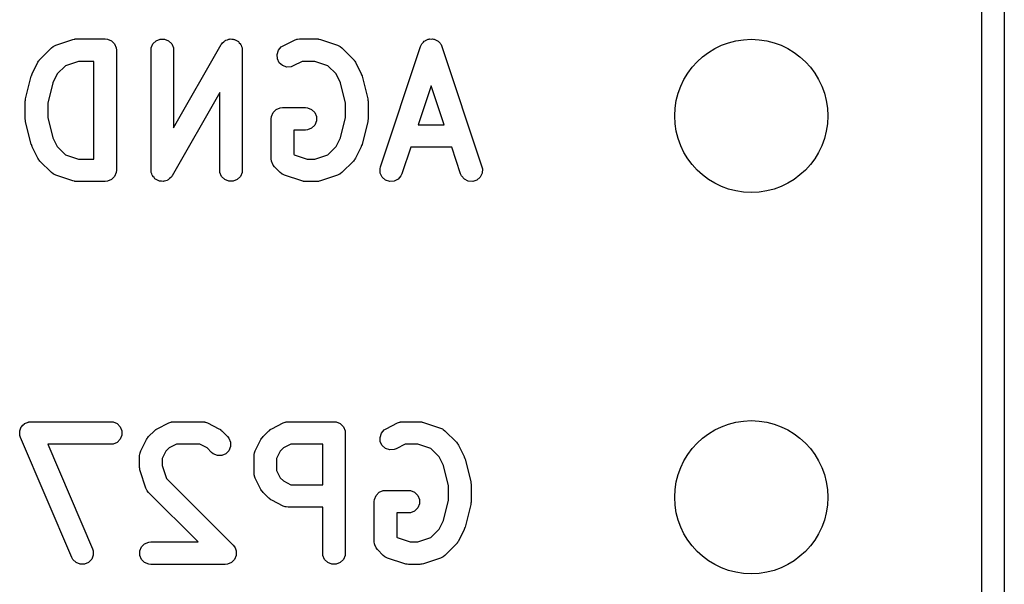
# Model space of a CAD drawing. Extents: x 101 to 222, y -128 to -44.
# Tile 19 of 23: x 213.41 to 219.97, y -72.59 to -68.83. Entities that reach past the tile are written whole.
import ezdxf

# ---------------------------------------------------------------- set-up
doc = ezdxf.new("R2010")
doc.units = 0
doc.layers.add('BLACK', color=7, linetype='CONTINUOUS')

msp = doc.modelspace()

# ---------------------------------------------------------------- linework, layer by layer
at = {"layer": 'BLACK', "linetype": 'CONTINUOUS'}
for p, q in [((219.96625, -50.32375), (219.96625, -101.32375)), ((219.81625, -101.24875), (219.81625, -53.06575)), ((213.650389, -69.002989), (213.764675, -68.964894)), ((213.764675, -68.964894), (213.771928, -68.963244)), ((213.771928, -68.963244), (213.77376, -68.962486)), ((213.77376, -68.962486), (213.776414, -68.962224)), ((213.776414, -68.962224), (213.779012, -68.961634)), ((213.779012, -68.961634), (213.780986, -68.961774)), ((213.780986, -68.961774), (213.788392, -68.961045)), ((213.788392, -68.961045), (213.978868, -68.961045)), ((213.978868, -68.961045), (213.9935, -68.962486)), ((213.9935, -68.962486), (214.020536, -68.973685)), ((214.318152, -68.973685), (214.345188, -68.962486)), ((214.345188, -68.962486), (214.374452, -68.962486)), ((214.374452, -68.962486), (214.401488, -68.973685)), ((214.775295, -68.973685), (214.779713, -68.971854)), ((214.779713, -68.971854), (214.783493, -68.968928)), ((214.783493, -68.968928), (214.793114, -68.966303)), ((214.793114, -68.966303), (214.802331, -68.962486)), ((214.802331, -68.962486), (214.807112, -68.962486)), ((214.807112, -68.962486), (214.811724, -68.961228)), ((214.811724, -68.961228), (214.821621, -68.962486)), ((214.821621, -68.962486), (214.831595, -68.962486)), ((214.831595, -68.962486), (214.83601, -68.964315)), ((214.83601, -68.964315), (214.840754, -68.964918)), ((214.840754, -68.964918), (214.849418, -68.969868)), ((214.849418, -68.969868), (214.858631, -68.973685)), ((215.164375, -69.007058), (215.240565, -68.968963)), ((215.240565, -68.968963), (215.254297, -68.963708)), ((215.254297, -68.963708), (215.256984, -68.963517)), ((215.256984, -68.963517), (215.259474, -68.962486)), ((215.259474, -68.962486), (215.274106, -68.961045)), ((215.274106, -68.961045), (215.388392, -68.961045)), ((215.388392, -68.961045), (215.395797, -68.961774)), ((215.395797, -68.961774), (215.397772, -68.961634)), ((215.397772, -68.961634), (215.400369, -68.962224)), ((215.400369, -68.962224), (215.403024, -68.962486)), ((215.403024, -68.962486), (215.404855, -68.963244)), ((215.404855, -68.963244), (215.412109, -68.964894)), ((215.412109, -68.964894), (215.526395, -69.002989)), ((216.109105, -68.974398), (216.113153, -68.970888)), ((216.113153, -68.970888), (216.122072, -68.967914)), ((216.122072, -68.967914), (216.130486, -68.963708)), ((216.130486, -68.963708), (216.135833, -68.963328)), ((216.135833, -68.963328), (216.140916, -68.961634)), ((216.140916, -68.961634), (216.150293, -68.9623)), ((216.150293, -68.9623), (216.159676, -68.961634)), ((216.159676, -68.961634), (216.164761, -68.963329)), ((216.164761, -68.963329), (216.170106, -68.963709)), ((216.170106, -68.963709), (216.178515, -68.967913)), ((216.178515, -68.967913), (216.187439, -68.970888)), ((216.187439, -68.970888), (216.191487, -68.974399)), ((213.544883, -69.097297), (213.621073, -69.021107)), ((213.621073, -69.021107), (213.632438, -69.011779)), ((213.632438, -69.011779), (213.63493, -69.010746)), ((213.63493, -69.010746), (213.636964, -69.008983)), ((213.636964, -69.008983), (213.650389, -69.002989)), ((214.020536, -68.973685), (214.041228, -68.994377)), ((214.041228, -68.994377), (214.052427, -69.021413)), ((214.052427, -69.021413), (214.053868, -69.036045)), ((214.053868, -69.036045), (214.053868, -69.836045)), ((214.28482, -69.036045), (214.286261, -69.021413)), ((214.28482, -69.836045), (214.28482, -69.036045)), ((214.286261, -69.021413), (214.29746, -68.994377)), ((214.29746, -68.994377), (214.318152, -68.973685)), ((214.401488, -68.973685), (214.42218, -68.994377)), ((214.42218, -68.994377), (214.433379, -69.021413)), ((214.433379, -69.021413), (214.43482, -69.036045)), ((214.43482, -69.553628), (214.751845, -68.998835)), ((214.43482, -69.036045), (214.43482, -69.553628)), ((214.751845, -68.998835), (214.754033, -68.995751)), ((214.754033, -68.995751), (214.754603, -68.994377)), ((214.754603, -68.994377), (214.756002, -68.992977)), ((214.756002, -68.992977), (214.760355, -68.986845)), ((214.760355, -68.986845), (214.768243, -68.980736)), ((214.768243, -68.980736), (214.775295, -68.973685)), ((214.858631, -68.973685), (214.862009, -68.977063)), ((214.862009, -68.977063), (214.866163, -68.979437)), ((214.866163, -68.979437), (214.872272, -68.987326)), ((214.872272, -68.987326), (214.879323, -68.994377)), ((214.879323, -68.994377), (214.881152, -68.998793)), ((214.881152, -68.998793), (214.88408, -69.002574)), ((214.88408, -69.002574), (214.886704, -69.012197)), ((214.886704, -69.012197), (214.890522, -69.021413)), ((214.890522, -69.021413), (214.891258, -69.028895)), ((214.891258, -69.028895), (214.89178, -69.030806)), ((214.89178, -69.030806), (214.891592, -69.032281)), ((214.891592, -69.032281), (214.891963, -69.036045)), ((214.891963, -69.036045), (214.891963, -69.836045)), ((215.123505, -69.064759), (215.132759, -69.036998)), ((215.132759, -69.036998), (215.151932, -69.01489)), ((215.151932, -69.01489), (215.164375, -69.007058)), ((215.526395, -69.002989), (215.53982, -69.008983)), ((215.53982, -69.008983), (215.541855, -69.010748)), ((215.541855, -69.010748), (215.544346, -69.01178)), ((215.544346, -69.01178), (215.555711, -69.021107)), ((215.555711, -69.021107), (215.631901, -69.097297)), ((215.812479, -69.812328), (216.079145, -69.012328)), ((216.079145, -69.012328), (216.085139, -68.998902)), ((216.085139, -68.998902), (216.08865, -68.994853)), ((216.08865, -68.994853), (216.091046, -68.990062)), ((216.091046, -68.990062), (216.09815, -68.983899)), ((216.09815, -68.983899), (216.104313, -68.976795)), ((216.104313, -68.976795), (216.109105, -68.974398)), ((216.191487, -68.974399), (216.196279, -68.976795)), ((216.196279, -68.976795), (216.202438, -68.983897)), ((216.202438, -68.983897), (216.209546, -68.990061)), ((216.209546, -68.990061), (216.211943, -68.994855)), ((216.211943, -68.994855), (216.215453, -68.998902)), ((216.215453, -68.998902), (216.221447, -69.012328)), ((216.221447, -69.012328), (216.488114, -69.812328)), ((213.538666, -69.104346), (213.540164, -69.103046)), ((213.540164, -69.103046), (213.544883, -69.097297)), ((215.125579, -69.093949), (215.123505, -69.064759)), ((215.138666, -69.120124), (215.125579, -69.093949)), ((215.631901, -69.097297), (215.636621, -69.103047)), ((215.636621, -69.103047), (215.638118, -69.104346)), ((213.492739, -69.19298), (213.530834, -69.116789)), ((213.530834, -69.116789), (213.534798, -69.110489)), ((213.534798, -69.110489), (213.535556, -69.108662)), ((213.535556, -69.108662), (213.537244, -69.106605)), ((213.537244, -69.106605), (213.538666, -69.104346)), ((213.714619, -69.139692), (213.659555, -69.194756)), ((213.800562, -69.111045), (213.714619, -69.139692)), ((213.903868, -69.111045), (213.800562, -69.111045)), ((213.903868, -69.761045), (213.903868, -69.111045)), ((215.160774, -69.139297), (215.138666, -69.120124)), ((215.188535, -69.148551), (215.160774, -69.139297)), ((215.217725, -69.146477), (215.188535, -69.148551)), ((215.231457, -69.141222), (215.217725, -69.146477)), ((215.291811, -69.111045), (215.231457, -69.141222)), ((215.376222, -69.111045), (215.291811, -69.111045)), ((215.462164, -69.139692), (215.376222, -69.111045)), ((215.517228, -69.194756), (215.462164, -69.139692)), ((215.638118, -69.104346), (215.639537, -69.1066)), ((215.639537, -69.1066), (215.641229, -69.108662)), ((215.641229, -69.108662), (215.641987, -69.110494)), ((215.641987, -69.110494), (215.64595, -69.116789)), ((215.64595, -69.116789), (215.684045, -69.19298)), ((213.448964, -69.360711), (213.48706, -69.20833)), ((213.48706, -69.20833), (213.487445, -69.20725)), ((213.487445, -69.20725), (213.487484, -69.206712)), ((213.487484, -69.206712), (213.489808, -69.200636)), ((213.489808, -69.200636), (213.492007, -69.194485)), ((213.492007, -69.194485), (213.492329, -69.194049)), ((213.492329, -69.194049), (213.492739, -69.19298)), ((213.659555, -69.194756), (213.630585, -69.252696)), ((215.546198, -69.252695), (215.517228, -69.194756)), ((215.684045, -69.19298), (215.684454, -69.194049)), ((215.684454, -69.194049), (215.684777, -69.194485)), ((215.684777, -69.194485), (215.686975, -69.200636)), ((215.686975, -69.200636), (215.6893, -69.206712)), ((215.6893, -69.206712), (215.689338, -69.20725)), ((215.689338, -69.20725), (215.689724, -69.20833)), ((215.689724, -69.20833), (215.72782, -69.360712)), ((213.630585, -69.252696), (213.596725, -69.388137)), ((215.580059, -69.388137), (215.546198, -69.252695)), ((216.150296, -69.273215), (216.063877, -69.532473)), ((216.236716, -69.532473), (216.150296, -69.273215)), ((213.447623, -69.369781), (213.448166, -69.36427)), ((213.448166, -69.36427), (213.448588, -69.363249)), ((213.448588, -69.363249), (213.448964, -69.360711)), ((214.741963, -69.318461), (214.424938, -69.873255)), ((214.741963, -69.836045), (214.741963, -69.318461)), ((215.72782, -69.360712), (215.728195, -69.363248)), ((215.728195, -69.363248), (215.728618, -69.36427)), ((215.728618, -69.36427), (215.72916, -69.369782)), ((213.446725, -69.378902), (213.446976, -69.376348)), ((213.446725, -69.493188), (213.446725, -69.378902)), ((213.446814, -69.375256), (213.447623, -69.369781)), ((213.446976, -69.376348), (213.446814, -69.375256)), ((213.596725, -69.388137), (213.596725, -69.483952)), ((215.09746, -69.45152), (215.118152, -69.430828)), ((215.118152, -69.430828), (215.145188, -69.419629)), ((215.145188, -69.419629), (215.15982, -69.418188)), ((215.15982, -69.418188), (215.312201, -69.418188)), ((215.312201, -69.418188), (215.326833, -69.419629)), ((215.326833, -69.419629), (215.353869, -69.430828)), ((215.353869, -69.430828), (215.374561, -69.45152)), ((215.580059, -69.483952), (215.580059, -69.388137)), ((215.72916, -69.369782), (215.72997, -69.375256)), ((215.72997, -69.375256), (215.729807, -69.376348)), ((215.729807, -69.376348), (215.730059, -69.378902)), ((215.730059, -69.378902), (215.730059, -69.493188)), ((213.446976, -69.495741), (213.446725, -69.493188)), ((213.446814, -69.496834), (213.446976, -69.495741)), ((213.447623, -69.502308), (213.446814, -69.496834)), ((213.596725, -69.483952), (213.630585, -69.619392)), ((215.08482, -69.493188), (215.086261, -69.478556)), ((215.08482, -69.759854), (215.08482, -69.493188)), ((215.086261, -69.478556), (215.09746, -69.45152)), ((215.374561, -69.45152), (215.38576, -69.478556)), ((215.38576, -69.478556), (215.38576, -69.50782)), ((215.546198, -69.619393), (215.580059, -69.483952)), ((215.72997, -69.496834), (215.72916, -69.502307)), ((215.730059, -69.493188), (215.729807, -69.495741)), ((215.729807, -69.495741), (215.72997, -69.496834)), ((213.448166, -69.50782), (213.447623, -69.502308)), ((213.448588, -69.50884), (213.448166, -69.50782)), ((213.448964, -69.511379), (213.448588, -69.50884)), ((213.48706, -69.66376), (213.448964, -69.511379)), ((215.353869, -69.555548), (215.326833, -69.566747)), ((215.374561, -69.534856), (215.353869, -69.555548)), ((215.38576, -69.50782), (215.374561, -69.534856)), ((215.72782, -69.511378), (215.689724, -69.66376)), ((215.728195, -69.508841), (215.72782, -69.511378)), ((215.728618, -69.50782), (215.728195, -69.508841)), ((215.72916, -69.502307), (215.728618, -69.50782)), ((216.063877, -69.532473), (216.236716, -69.532473)), ((213.630585, -69.619392), (213.659555, -69.677332)), ((215.312201, -69.568188), (215.23482, -69.568188)), ((215.23482, -69.568188), (215.23482, -69.728788)), ((215.326833, -69.566747), (215.312201, -69.568188)), ((215.517228, -69.677332), (215.546198, -69.619393)), ((213.487445, -69.664839), (213.48706, -69.66376)), ((213.487484, -69.665378), (213.487445, -69.664839)), ((213.489808, -69.671453), (213.487484, -69.665378)), ((213.492007, -69.677605), (213.489808, -69.671453)), ((213.492329, -69.67804), (213.492007, -69.677605)), ((213.492739, -69.67911), (213.492329, -69.67804)), ((213.530834, -69.7553), (213.492739, -69.67911)), ((213.659555, -69.677332), (213.71462, -69.732398)), ((215.462163, -69.732398), (215.517228, -69.677332)), ((215.684045, -69.67911), (215.64595, -69.7553)), ((215.684454, -69.67804), (215.684045, -69.67911)), ((215.684777, -69.677605), (215.684454, -69.67804)), ((215.686975, -69.671453), (215.684777, -69.677605)), ((215.6893, -69.665378), (215.686975, -69.671453)), ((215.689338, -69.664839), (215.6893, -69.665378)), ((215.689724, -69.66376), (215.689338, -69.664839)), ((216.013877, -69.682473), (215.954781, -69.859762)), ((216.286716, -69.682473), (216.013877, -69.682473)), ((216.345812, -69.859762), (216.286716, -69.682473)), ((213.534797, -69.761596), (213.530834, -69.7553)), ((213.71462, -69.732398), (213.800562, -69.761045)), ((215.23482, -69.728788), (215.23843, -69.732398)), ((215.23843, -69.732398), (215.324371, -69.761045)), ((215.376222, -69.761045), (215.462163, -69.732398)), ((215.64595, -69.7553), (215.641986, -69.761596)), ((213.535555, -69.763426), (213.534797, -69.761596)), ((213.537244, -69.765484), (213.535555, -69.763426)), ((213.538666, -69.767743), (213.537244, -69.765484)), ((213.540164, -69.769042), (213.538666, -69.767743)), ((213.544883, -69.774792), (213.540164, -69.769042)), ((213.621073, -69.850983), (213.544883, -69.774792)), ((213.800562, -69.761045), (213.903868, -69.761045)), ((215.086261, -69.774486), (215.08482, -69.759854)), ((215.086388, -69.774792), (215.086261, -69.774486)), ((215.09746, -69.801522), (215.086388, -69.774792)), ((215.106787, -69.812887), (215.09746, -69.801522)), ((215.144883, -69.850983), (215.106787, -69.812887)), ((215.324371, -69.761045), (215.376222, -69.761045)), ((215.631902, -69.774791), (215.555711, -69.850983)), ((215.636619, -69.769042), (215.631902, -69.774791)), ((215.638118, -69.767743), (215.636619, -69.769042)), ((215.639539, -69.765484), (215.638118, -69.767743)), ((215.641229, -69.763426), (215.639539, -69.765484)), ((215.641986, -69.761596), (215.641229, -69.763426)), ((215.809219, -69.826665), (215.812479, -69.812328)), ((216.488114, -69.812328), (216.491374, -69.826665)), ((213.632438, -69.86031), (213.621073, -69.850983)), ((213.634928, -69.861341), (213.632438, -69.86031)), ((213.636964, -69.863107), (213.634928, -69.861341)), ((213.650389, -69.869101), (213.636964, -69.863107)), ((213.764675, -69.907196), (213.650389, -69.869101)), ((214.041228, -69.877713), (214.020536, -69.898405)), ((214.052427, -69.850677), (214.041228, -69.877713)), ((214.053868, -69.836045), (214.052427, -69.850677)), ((214.28519, -69.839808), (214.28482, -69.836045)), ((214.285003, -69.841284), (214.28519, -69.839808)), ((214.285524, -69.843194), (214.285003, -69.841284)), ((214.286261, -69.850677), (214.285524, -69.843194)), ((214.290078, -69.859892), (214.286261, -69.850677)), ((214.292703, -69.869516), (214.290078, -69.859892)), ((214.29563, -69.873296), (214.292703, -69.869516)), ((214.29746, -69.877713), (214.29563, -69.873296)), ((214.30451, -69.884763), (214.29746, -69.877713)), ((214.31062, -69.892653), (214.30451, -69.884763)), ((214.416428, -69.885245), (214.408538, -69.891354)), ((214.42078, -69.879112), (214.416428, -69.885245)), ((214.42218, -69.877713), (214.42078, -69.879112)), ((214.422749, -69.876338), (214.42218, -69.877713)), ((214.424938, -69.873255), (214.422749, -69.876338)), ((214.743404, -69.850677), (214.741963, -69.836045)), ((214.754603, -69.877713), (214.743404, -69.850677)), ((214.775295, -69.898405), (214.754603, -69.877713)), ((214.879323, -69.877713), (214.858631, -69.898405)), ((214.890522, -69.850677), (214.879323, -69.877713)), ((214.891963, -69.836045), (214.890522, -69.850677)), ((215.156248, -69.860311), (215.144883, -69.850983)), ((215.158738, -69.861342), (215.156248, -69.860311)), ((215.160773, -69.863107), (215.158738, -69.861342)), ((215.174199, -69.869101), (215.160773, -69.863107)), ((215.288484, -69.907196), (215.174199, -69.869101)), ((215.526395, -69.869101), (215.412109, -69.907196)), ((215.53982, -69.863107), (215.526395, -69.869101)), ((215.541855, -69.861341), (215.53982, -69.863107)), ((215.544346, -69.86031), (215.541855, -69.861341)), ((215.555711, -69.850983), (215.544346, -69.86031)), ((215.811294, -69.855855), (215.809219, -69.826665)), ((215.82438, -69.882028), (215.811294, -69.855855)), ((215.846488, -69.901202), (215.82438, -69.882028)), ((215.948787, -69.873187), (215.929613, -69.895295)), ((215.954781, -69.859762), (215.948787, -69.873187)), ((216.351806, -69.873187), (216.345812, -69.859762)), ((216.37098, -69.895295), (216.351806, -69.873187)), ((216.476213, -69.882028), (216.454106, -69.901202)), ((216.489299, -69.855855), (216.476213, -69.882028)), ((216.491374, -69.826665), (216.489299, -69.855855)), ((213.771928, -69.908845), (213.764675, -69.907196)), ((213.77376, -69.909604), (213.771928, -69.908845)), ((213.776414, -69.909865), (213.77376, -69.909604)), ((213.779012, -69.910456), (213.776414, -69.909865)), ((213.780986, -69.910315), (213.779012, -69.910456)), ((213.788392, -69.911045), (213.780986, -69.910315)), ((213.978868, -69.911045), (213.788392, -69.911045)), ((213.9935, -69.909604), (213.978868, -69.911045)), ((214.020536, -69.898405), (213.9935, -69.909604)), ((214.314773, -69.895026), (214.31062, -69.892653)), ((214.318152, -69.898405), (214.314773, -69.895026)), ((214.327364, -69.902221), (214.318152, -69.898405)), ((214.336029, -69.907172), (214.327364, -69.902221)), ((214.340772, -69.907774), (214.336029, -69.907172)), ((214.345188, -69.909604), (214.340772, -69.907774)), ((214.355162, -69.909604), (214.345188, -69.909604)), ((214.365059, -69.910862), (214.355162, -69.909604)), ((214.369671, -69.909604), (214.365059, -69.910862)), ((214.374452, -69.909604), (214.369671, -69.909604)), ((214.383667, -69.905786), (214.374452, -69.909604)), ((214.393291, -69.903162), (214.383667, -69.905786)), ((214.397071, -69.900234), (214.393291, -69.903162)), ((214.401488, -69.898405), (214.397071, -69.900234)), ((214.408538, -69.891354), (214.401488, -69.898405)), ((214.802331, -69.909604), (214.775295, -69.898405)), ((214.831595, -69.909604), (214.802331, -69.909604)), ((214.858631, -69.898405), (214.831595, -69.909604)), ((215.295737, -69.908845), (215.288484, -69.907196)), ((215.297569, -69.909604), (215.295737, -69.908845)), ((215.300223, -69.909865), (215.297569, -69.909604)), ((215.302821, -69.910456), (215.300223, -69.909865)), ((215.304795, -69.910315), (215.302821, -69.910456)), ((215.312201, -69.911045), (215.304795, -69.910315)), ((215.388392, -69.911045), (215.312201, -69.911045)), ((215.395797, -69.910315), (215.388392, -69.911045)), ((215.397772, -69.910456), (215.395797, -69.910315)), ((215.400369, -69.909865), (215.397772, -69.910456)), ((215.403024, -69.909604), (215.400369, -69.909865)), ((215.404855, -69.908845), (215.403024, -69.909604)), ((215.412109, -69.907196), (215.404855, -69.908845)), ((215.87425, -69.910456), (215.846488, -69.901202)), ((215.90344, -69.908381), (215.87425, -69.910456)), ((215.929613, -69.895295), (215.90344, -69.908381)), ((216.397153, -69.908381), (216.37098, -69.895295)), ((216.426343, -69.910456), (216.397153, -69.908381)), ((216.454106, -69.901202), (216.426343, -69.910456)), ((213.431289, -71.534357), (213.441205, -71.524197)), ((213.441205, -71.524197), (213.441633, -71.524013)), ((213.441633, -71.524013), (213.441962, -71.523685)), ((213.441962, -71.523685), (213.455062, -71.518258)), ((213.455062, -71.518258), (213.468103, -71.51267)), ((213.468103, -71.51267), (213.468567, -71.512664)), ((213.468567, -71.512664), (213.468998, -71.512486)), ((213.468998, -71.512486), (213.48363, -71.511045)), ((213.48363, -71.511045), (214.016964, -71.511045)), ((214.016964, -71.511045), (214.031596, -71.512486)), ((214.031596, -71.512486), (214.058632, -71.523685)), ((214.058632, -71.523685), (214.079324, -71.544377)), ((214.32628, -71.557058), (214.402471, -71.518963)), ((214.402471, -71.518963), (214.416203, -71.513708)), ((214.416203, -71.513708), (214.41889, -71.513517)), ((214.41889, -71.513517), (214.42138, -71.512486)), ((214.42138, -71.512486), (214.436012, -71.511045)), ((214.436012, -71.511045), (214.626488, -71.511045)), ((214.626488, -71.511045), (214.64112, -71.512486)), ((214.64112, -71.512486), (214.643609, -71.513517)), ((214.643609, -71.513517), (214.646297, -71.513708)), ((214.646297, -71.513708), (214.660029, -71.518963)), ((214.660029, -71.518963), (214.736219, -71.557058)), ((215.088185, -71.557058), (215.164375, -71.518963)), ((215.164375, -71.518963), (215.178107, -71.513708)), ((215.178107, -71.513708), (215.180794, -71.513517)), ((215.180794, -71.513517), (215.183284, -71.512486)), ((215.183284, -71.512486), (215.197916, -71.511045)), ((215.197916, -71.511045), (215.502678, -71.511045)), ((215.502678, -71.511045), (215.51731, -71.512486)), ((215.51731, -71.512486), (215.544346, -71.523685)), ((215.544346, -71.523685), (215.565038, -71.544377)), ((215.85009, -71.557058), (215.92628, -71.518963)), ((215.92628, -71.518963), (215.940012, -71.513708)), ((215.940012, -71.513708), (215.942699, -71.513517)), ((215.942699, -71.513517), (215.945189, -71.512486)), ((215.945189, -71.512486), (215.959821, -71.511045)), ((215.959821, -71.511045), (216.074107, -71.511045)), ((216.074107, -71.511045), (216.081512, -71.511774)), ((216.081512, -71.511774), (216.083487, -71.511634)), ((216.083487, -71.511634), (216.086084, -71.512224)), ((216.086084, -71.512224), (216.088739, -71.512486)), ((216.088739, -71.512486), (216.09057, -71.513244)), ((216.09057, -71.513244), (216.097824, -71.514894)), ((216.097824, -71.514894), (216.21211, -71.552989)), ((213.409898, -71.572311), (213.410071, -71.571878)), ((213.410071, -71.58649), (213.409898, -71.572311)), ((213.410071, -71.571413), (213.415492, -71.558323)), ((213.410071, -71.571878), (213.410071, -71.571413)), ((213.410071, -71.600677), (213.410071, -71.58649)), ((213.415492, -71.558323), (213.420766, -71.545141)), ((213.420766, -71.545141), (213.421091, -71.544807)), ((213.421091, -71.544807), (213.42127, -71.544377)), ((213.42127, -71.544377), (213.431289, -71.534357)), ((214.079324, -71.544377), (214.090523, -71.571413)), ((214.090523, -71.571413), (214.090523, -71.600677)), ((214.268693, -71.609202), (214.306788, -71.571107)), ((214.306788, -71.571107), (214.312537, -71.566388)), ((214.312537, -71.566388), (214.313837, -71.56489)), ((214.313837, -71.56489), (214.316096, -71.563468)), ((214.316096, -71.563468), (214.318153, -71.56178)), ((214.318153, -71.56178), (214.31998, -71.561022)), ((214.31998, -71.561022), (214.32628, -71.557058)), ((214.736219, -71.557058), (214.742515, -71.561021)), ((214.742515, -71.561021), (214.744345, -71.561779)), ((214.744345, -71.561779), (214.746403, -71.563468)), ((214.746403, -71.563468), (214.748662, -71.56489)), ((214.748662, -71.56489), (214.749961, -71.566388)), ((214.749961, -71.566388), (214.75571, -71.571106)), ((214.75571, -71.571106), (214.793806, -71.609201)), ((215.030598, -71.609202), (215.068693, -71.571107)), ((215.068693, -71.571107), (215.074442, -71.566388)), ((215.074442, -71.566388), (215.075742, -71.56489)), ((215.075742, -71.56489), (215.078001, -71.563468)), ((215.078001, -71.563468), (215.080058, -71.56178)), ((215.080058, -71.56178), (215.081885, -71.561022)), ((215.081885, -71.561022), (215.088185, -71.557058)), ((215.565038, -71.544377), (215.576237, -71.571413)), ((215.576237, -71.571413), (215.577678, -71.586045)), ((215.577678, -71.586045), (215.577678, -72.386045)), ((215.80922, -71.614759), (215.818474, -71.586998)), ((215.818474, -71.586998), (215.837647, -71.56489)), ((215.837647, -71.56489), (215.85009, -71.557058)), ((216.21211, -71.552989), (216.225535, -71.558983)), ((216.225535, -71.558983), (216.22757, -71.560748)), ((216.22757, -71.560748), (216.230061, -71.56178)), ((216.230061, -71.56178), (216.241426, -71.571107)), ((216.241426, -71.571107), (216.317616, -71.647297)), ((213.410249, -71.601107), (213.410071, -71.600677)), ((213.410255, -71.601572), (213.410249, -71.601107)), ((213.414694, -71.615589), (213.410255, -71.601572)), ((213.757552, -72.415589), (213.414694, -71.615589)), ((214.031596, -71.659604), (214.016964, -71.661045)), ((214.058632, -71.648405), (214.031596, -71.659604)), ((214.079324, -71.627713), (214.058632, -71.648405)), ((214.090523, -71.600677), (214.079324, -71.627713)), ((214.216549, -71.704885), (214.254644, -71.628694)), ((214.254644, -71.628694), (214.258608, -71.622394)), ((214.258608, -71.622394), (214.259366, -71.620567)), ((214.259366, -71.620567), (214.261054, -71.61851)), ((214.261054, -71.61851), (214.262476, -71.616251)), ((214.262476, -71.616251), (214.263974, -71.614951)), ((214.263974, -71.614951), (214.268693, -71.609202)), ((214.793806, -71.609201), (214.803134, -71.620566)), ((214.803134, -71.620566), (214.814333, -71.647602)), ((214.814333, -71.647602), (214.814333, -71.676865)), ((214.978453, -71.704885), (215.016549, -71.628694)), ((215.016549, -71.628694), (215.020512, -71.622397)), ((215.020512, -71.622397), (215.021271, -71.620567)), ((215.021271, -71.620567), (215.022962, -71.618505)), ((215.022962, -71.618505), (215.024382, -71.616251)), ((215.024382, -71.616251), (215.025877, -71.614954)), ((215.025877, -71.614954), (215.030598, -71.609202)), ((215.811294, -71.643949), (215.80922, -71.614759)), ((215.824381, -71.670124), (215.811294, -71.643949)), ((216.317616, -71.647297), (216.322336, -71.653047)), ((216.322336, -71.653047), (216.323833, -71.654346)), ((216.323833, -71.654346), (216.325252, -71.6566)), ((216.325252, -71.6566), (216.326944, -71.658662)), ((216.326944, -71.658662), (216.327702, -71.660494)), ((216.327702, -71.660494), (216.331665, -71.666789)), ((214.016964, -71.661045), (213.597371, -71.661045)), ((213.597371, -71.661045), (213.895424, -72.356501)), ((214.208631, -71.738426), (214.210072, -71.723794)), ((214.210072, -71.723794), (214.211103, -71.721304)), ((214.211103, -71.721304), (214.211294, -71.718617)), ((214.211294, -71.718617), (214.216549, -71.704885)), ((214.383365, -71.706661), (214.358631, -71.75613)), ((214.404247, -71.685779), (214.383365, -71.706661)), ((214.453717, -71.661045), (214.404247, -71.685779)), ((214.608783, -71.661045), (214.453717, -71.661045)), ((214.658251, -71.685779), (214.608783, -71.661045)), ((214.687742, -71.715269), (214.658251, -71.685779)), ((214.699107, -71.724596), (214.687742, -71.715269)), ((214.726143, -71.735794), (214.699107, -71.724596)), ((214.782442, -71.724595), (214.755406, -71.735794)), ((214.803135, -71.703902), (214.782442, -71.724595)), ((214.814333, -71.676865), (214.803135, -71.703902)), ((214.970535, -71.738426), (214.971976, -71.723794)), ((214.971976, -71.723794), (214.973006, -71.721305)), ((214.973006, -71.721305), (214.973198, -71.718616)), ((214.973198, -71.718616), (214.978453, -71.704885)), ((215.14527, -71.706661), (215.120535, -71.756131)), ((215.166153, -71.685779), (215.14527, -71.706661)), ((215.215621, -71.661045), (215.166153, -71.685779)), ((215.427678, -71.661045), (215.215621, -71.661045)), ((215.427678, -71.930092), (215.427678, -71.661045)), ((215.846489, -71.689297), (215.824381, -71.670124)), ((215.87425, -71.698551), (215.846489, -71.689297)), ((215.90344, -71.696477), (215.87425, -71.698551)), ((215.917172, -71.691222), (215.90344, -71.696477)), ((215.977526, -71.661045), (215.917172, -71.691222)), ((216.061937, -71.661045), (215.977526, -71.661045)), ((216.147879, -71.689692), (216.061937, -71.661045)), ((216.202943, -71.744756), (216.147879, -71.689692)), ((216.331665, -71.666789), (216.36976, -71.74298)), ((214.208631, -71.814616), (214.208631, -71.738426)), ((214.358631, -71.75613), (214.358631, -71.802446)), ((214.755406, -71.735794), (214.726143, -71.735794)), ((214.970535, -71.852711), (214.970535, -71.738426)), ((215.120535, -71.756131), (215.120535, -71.835005)), ((216.231913, -71.802695), (216.202943, -71.744756)), ((216.36976, -71.74298), (216.370169, -71.744049)), ((216.370169, -71.744049), (216.370492, -71.744485)), ((216.370492, -71.744485), (216.37269, -71.750636)), ((216.37269, -71.750636), (216.375015, -71.756712)), ((216.375015, -71.756712), (216.375053, -71.75725)), ((216.375053, -71.75725), (216.375439, -71.75833)), ((216.375439, -71.75833), (216.413535, -71.910712)), ((214.20936, -71.822021), (214.208631, -71.814616)), ((214.20922, -71.823996), (214.20936, -71.822021)), ((214.20981, -71.826593), (214.20922, -71.823996)), ((214.210072, -71.829248), (214.20981, -71.826593)), ((214.21083, -71.831079), (214.210072, -71.829248)), ((214.21248, -71.838333), (214.21083, -71.831079)), ((214.250575, -71.952619), (214.21248, -71.838333)), ((214.358631, -71.802446), (214.387278, -71.888388)), ((214.971976, -71.867343), (214.970535, -71.852711)), ((215.120535, -71.835005), (215.14527, -71.884475)), ((216.265774, -71.938137), (216.231913, -71.802695)), ((214.387278, -71.888388), (214.831902, -72.333012)), ((214.973006, -71.869831), (214.971976, -71.867343)), ((214.973198, -71.872521), (214.973006, -71.869831)), ((214.978453, -71.886252), (214.973198, -71.872521)), ((215.016549, -71.962443), (214.978453, -71.886252)), ((215.14527, -71.884475), (215.166153, -71.905358)), ((215.166153, -71.905358), (215.215621, -71.930092)), ((216.413535, -71.910712), (216.41391, -71.913248)), ((216.41391, -71.913248), (216.414333, -71.91427)), ((216.414333, -71.91427), (216.414875, -71.919782)), ((216.414875, -71.919782), (216.415685, -71.925256)), ((214.256569, -71.966044), (214.250575, -71.952619)), ((214.258334, -71.968079), (214.256569, -71.966044)), ((214.259366, -71.97057), (214.258334, -71.968079)), ((214.268693, -71.981935), (214.259366, -71.97057)), ((214.597803, -72.311045), (214.268693, -71.981935)), ((215.020512, -71.968739), (215.016549, -71.962443)), ((215.021271, -71.97057), (215.020512, -71.968739)), ((215.022962, -71.972631), (215.021271, -71.97057)), ((215.024382, -71.974886), (215.022962, -71.972631)), ((215.025877, -71.976182), (215.024382, -71.974886)), ((215.030598, -71.981935), (215.025877, -71.976182)), ((215.068693, -72.02003), (215.030598, -71.981935)), ((215.215621, -71.930092), (215.427678, -71.930092)), ((215.783175, -72.00152), (215.803867, -71.980828)), ((215.803867, -71.980828), (215.830903, -71.969629)), ((215.830903, -71.969629), (215.845535, -71.968188)), ((215.845535, -71.968188), (215.997916, -71.968188)), ((215.997916, -71.968188), (216.012548, -71.969629)), ((216.012548, -71.969629), (216.039584, -71.980828)), ((216.039584, -71.980828), (216.060276, -72.00152)), ((216.265774, -72.033952), (216.265774, -71.938137)), ((216.415685, -71.925256), (216.415522, -71.926348)), ((216.415522, -71.926348), (216.415774, -71.928902)), ((216.415774, -71.928902), (216.415774, -72.043188)), ((215.074442, -72.024748), (215.068693, -72.02003)), ((215.075742, -72.026247), (215.074442, -72.024748)), ((215.078001, -72.027668), (215.075742, -72.026247)), ((215.080058, -72.029357), (215.078001, -72.027668)), ((215.081885, -72.030114), (215.080058, -72.029357)), ((215.088185, -72.034079), (215.081885, -72.030114)), ((215.164375, -72.072174), (215.088185, -72.034079)), ((215.770535, -72.043188), (215.771976, -72.028556)), ((215.770535, -72.309854), (215.770535, -72.043188)), ((215.771976, -72.028556), (215.783175, -72.00152)), ((216.060276, -72.00152), (216.071475, -72.028556)), ((216.071475, -72.028556), (216.071475, -72.05782)), ((216.231913, -72.169393), (216.265774, -72.033952)), ((216.414875, -72.052307), (216.414333, -72.05782)), ((216.415685, -72.046834), (216.414875, -72.052307)), ((216.415774, -72.043188), (216.415522, -72.045741)), ((216.415522, -72.045741), (216.415685, -72.046834)), ((215.178107, -72.077429), (215.164375, -72.072174)), ((215.180794, -72.077619), (215.178107, -72.077429)), ((215.183284, -72.078651), (215.180794, -72.077619)), ((215.197916, -72.080092), (215.183284, -72.078651)), ((215.427678, -72.080092), (215.197916, -72.080092)), ((215.427678, -72.386045), (215.427678, -72.080092)), ((215.997916, -72.118188), (215.920535, -72.118188)), ((215.920535, -72.118188), (215.920535, -72.278788)), ((216.012548, -72.116747), (215.997916, -72.118188)), ((216.039584, -72.105548), (216.012548, -72.116747)), ((216.060276, -72.084856), (216.039584, -72.105548)), ((216.071475, -72.05782), (216.060276, -72.084856)), ((216.413535, -72.061378), (216.375439, -72.21376)), ((216.41391, -72.058841), (216.413535, -72.061378)), ((216.414333, -72.05782), (216.41391, -72.058841)), ((216.202943, -72.227332), (216.231913, -72.169393)), ((216.147878, -72.282398), (216.202943, -72.227332)), ((216.36976, -72.22911), (216.331665, -72.3053)), ((216.370169, -72.22804), (216.36976, -72.22911)), ((216.370492, -72.227605), (216.370169, -72.22804)), ((216.37269, -72.221453), (216.370492, -72.227605)), ((216.375015, -72.215378), (216.37269, -72.221453)), ((216.375053, -72.214839), (216.375015, -72.215378)), ((216.375439, -72.21376), (216.375053, -72.214839)), ((214.241963, -72.323685), (214.268999, -72.312486)), ((214.268999, -72.312486), (214.283631, -72.311045)), ((214.283631, -72.311045), (214.597803, -72.311045)), ((215.771976, -72.324486), (215.770535, -72.309854)), ((215.920535, -72.278788), (215.924145, -72.282398)), ((215.924145, -72.282398), (216.010086, -72.311045)), ((216.010086, -72.311045), (216.061937, -72.311045)), ((216.061937, -72.311045), (216.147878, -72.282398)), ((216.325254, -72.315484), (216.323833, -72.317743)), ((216.326944, -72.313426), (216.325254, -72.315484)), ((216.327701, -72.311596), (216.326944, -72.313426)), ((216.331665, -72.3053), (216.327701, -72.311596)), ((213.895424, -72.356501), (213.899863, -72.370517)), ((213.899863, -72.370517), (213.90022, -72.399779)), ((214.210072, -72.371413), (214.221271, -72.344377)), ((214.210072, -72.400677), (214.210072, -72.371413)), ((214.221271, -72.344377), (214.241963, -72.323685)), ((214.831902, -72.333012), (214.84123, -72.344377)), ((214.84123, -72.344377), (214.844189, -72.351522)), ((214.844189, -72.351522), (214.852056, -72.370517)), ((214.852056, -72.370517), (214.852428, -72.371414)), ((214.852428, -72.371414), (214.852428, -72.400677)), ((215.774678, -72.331009), (215.771976, -72.324486)), ((215.783175, -72.351522), (215.774678, -72.331009)), ((215.792502, -72.362887), (215.783175, -72.351522)), ((215.830598, -72.400983), (215.792502, -72.362887)), ((216.317617, -72.324791), (216.241426, -72.400983)), ((216.322334, -72.319042), (216.317617, -72.324791)), ((216.323833, -72.317743), (216.322334, -72.319042)), ((213.76464, -72.42847), (213.757552, -72.415589)), ((213.785584, -72.448908), (213.76464, -72.42847)), ((213.889352, -72.426949), (213.868913, -72.447892)), ((213.90022, -72.399779), (213.889352, -72.426949)), ((214.221271, -72.427713), (214.210072, -72.400677)), ((214.241963, -72.448405), (214.221271, -72.427713)), ((214.84123, -72.427713), (214.820537, -72.448406)), ((214.852428, -72.400677), (214.84123, -72.427713)), ((215.429119, -72.400677), (215.427678, -72.386045)), ((215.440318, -72.427713), (215.429119, -72.400677)), ((215.46101, -72.448405), (215.440318, -72.427713)), ((215.565038, -72.427713), (215.544346, -72.448405)), ((215.576237, -72.400677), (215.565038, -72.427713)), ((215.577678, -72.386045), (215.576237, -72.400677)), ((215.841963, -72.410311), (215.830598, -72.400983)), ((215.844453, -72.411342), (215.841963, -72.410311)), ((215.846488, -72.413107), (215.844453, -72.411342)), ((215.859914, -72.419101), (215.846488, -72.413107)), ((215.974199, -72.457196), (215.859914, -72.419101)), ((216.21211, -72.419101), (216.097824, -72.457196)), ((216.225535, -72.413107), (216.21211, -72.419101)), ((216.22757, -72.411341), (216.225535, -72.413107)), ((216.230061, -72.41031), (216.22757, -72.411341)), ((216.241426, -72.400983), (216.230061, -72.41031)), ((213.812754, -72.459776), (213.785584, -72.448908)), ((213.842015, -72.45942), (213.812754, -72.459776)), ((213.868913, -72.447892), (213.842015, -72.45942)), ((214.268999, -72.459604), (214.241963, -72.448405)), ((214.283631, -72.461045), (214.268999, -72.459604)), ((214.778869, -72.461045), (214.283631, -72.461045)), ((214.793501, -72.459604), (214.778869, -72.461045)), ((214.820537, -72.448406), (214.793501, -72.459604)), ((215.488046, -72.459604), (215.46101, -72.448405)), ((215.51731, -72.459604), (215.488046, -72.459604)), ((215.544346, -72.448405), (215.51731, -72.459604)), ((215.981452, -72.458845), (215.974199, -72.457196)), ((215.983284, -72.459604), (215.981452, -72.458845)), ((215.985938, -72.459865), (215.983284, -72.459604)), ((215.988536, -72.460456), (215.985938, -72.459865)), ((215.99051, -72.460315), (215.988536, -72.460456)), ((215.997916, -72.461045), (215.99051, -72.460315)), ((216.074107, -72.461045), (215.997916, -72.461045)), ((216.081512, -72.460315), (216.074107, -72.461045)), ((216.083487, -72.460456), (216.081512, -72.460315)), ((216.086084, -72.459865), (216.083487, -72.460456)), ((216.088739, -72.459604), (216.086084, -72.459865)), ((216.09057, -72.458845), (216.088739, -72.459604)), ((216.097824, -72.457196), (216.09057, -72.458845))]:
    msp.add_line(p, q, dxfattribs=at)
at = {"layer": 'BLACK'}
for centre in [(218.28125, -69.47375), (218.28125, -72.01375)]:
    msp.add_circle(centre, 0.51, dxfattribs=at)

doc.saveas('drawing.dxf')
